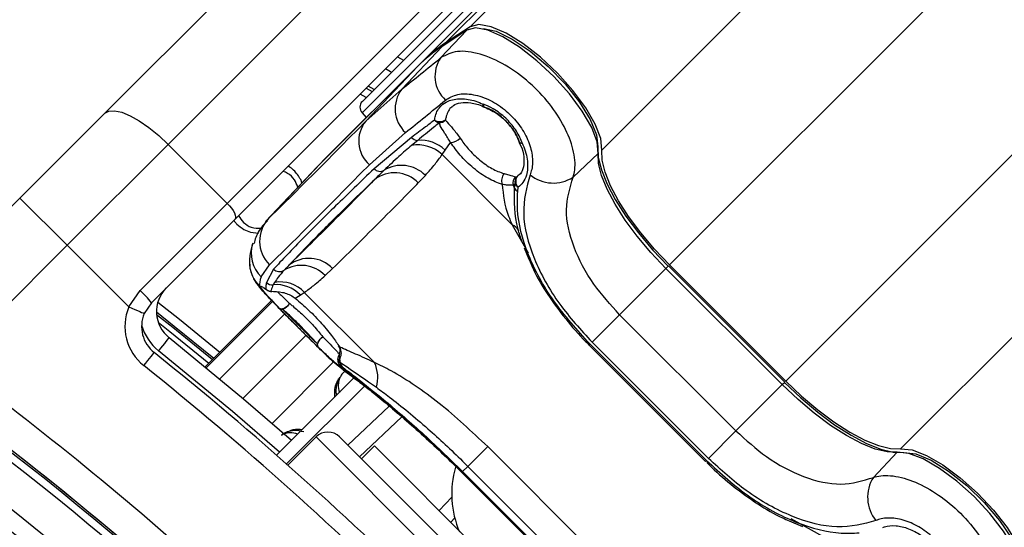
# Model space of a CAD drawing. Header units: millimetres. Extents: x 10 to 13239, y 20 to 10604.
# Tile 78 of 132: x 3975 to 4034, y 7207 to 7237. Entities that reach past the tile are written whole.
import ezdxf

# ---------------------------------------------------------------- set-up
doc = ezdxf.new("R2010")
doc.units = ezdxf.units.MM

msp = doc.modelspace()

# ---------------------------------------------------------------- linework, layer by layer
at = {"color": 8, "linetype": 'Continuous', "lineweight": 25}
for p, q in [((4002.251, 7236.711), (4722.735, 7957.195)), ((4010.136, 7229.325), (4731.378, 7950.566)), ((4028.026, 7211.435), (4749.267, 7932.675)), ((4014.184, 7222.445), (4038.894, 7247.156)), ((4021.147, 7215.482), (4045.858, 7240.193)), ((4003.075, 7238.846), (3995.78, 7231.552)), ((3996.032, 7233.039), (3996.39, 7232.832)), ((3996.51, 7232.952), (3996.152, 7233.159)), ((3996.025, 7232.466), (3995.666, 7232.673)), ((3990.176, 7225.227), (3990.1, 7225.116)), ((4004.773, 7224.852), (4005.724, 7223.172)), ((4013.977, 7222.239), (4014.123, 7222.384)), ((3990.364, 7220.311), (3986.387, 7216.334)), ((3986.443, 7216.288), (3990.414, 7220.26)), ((3991.153, 7219.507), (3987.259, 7215.613)), ((3992.428, 7218.228), (3988.648, 7214.449)), ((3994.07, 7216.636), (3990.392, 7212.957)), ((4020.94, 7215.275), (4021.086, 7215.421)), ((3998.164, 7213.35), (3995.631, 7210.947)), ((4010.842, 7194.321), (3993.023, 7212.14)), ((4001.756, 7210.018), (4001.77, 7210.032)), ((4000.392, 7207.742), (4001.151, 7208.542)), ((4023.554, 7206.071), (4021.477, 7207.247))]:
    msp.add_line(p, q, dxfattribs=at)
at = {"color": 7, "linetype": 'Continuous', "lineweight": 25}
for p, q in [((4000.782, 7235.746), (4605.219, 7840.183)), ((3999.31, 7234.55), (4597.33, 7832.57)), ((3980.377, 7231.526), (4010.364, 7261.513)), ((4014.16, 7259.652), (3984.172, 7229.665)), ((3987.708, 7226.13), (4017.695, 7256.117)), ((4018.16, 7255.168), (3988.173, 7225.181)), ((3995.798, 7232.24), (4002.739, 7239.181)), ((4000.5, 7234.86), (4002.052, 7236.501)), ((4002.052, 7236.501), (4000.582, 7235.535)), ((4002.099, 7236.54), (4000.629, 7235.574)), ((4002.251, 7236.711), (4000.782, 7235.746)), ((3998.156, 7232.97), (4000.582, 7235.535)), ((3999.31, 7234.55), (3993.478, 7228.717)), ((3997.909, 7234.916), (3998.265, 7234.706)), ((3999.111, 7234.339), (3993.279, 7228.507)), ((3999.116, 7234.345), (3993.284, 7228.512)), ((3996.009, 7231.06), (3999.111, 7234.339)), ((3999.116, 7234.345), (3999.111, 7234.339)), ((3998.156, 7232.97), (3996.009, 7231.06)), ((3996.51, 7232.952), (3996.152, 7233.159)), ((4003.11, 7231.898), (4003.133, 7231.885)), ((3975.298, 7226.447), (3980.377, 7231.526)), ((3995.78, 7231.552), (3996.032, 7231.272)), ((3996.217, 7228.44), (3998.377, 7230.371)), ((3998.734, 7230.08), (3996.502, 7228.209)), ((3999.115, 7229.904), (3998.744, 7229.596)), ((4005.196, 7229.815), (4005.182, 7229.837)), ((3984.172, 7229.665), (3978.126, 7223.619)), ((3987.708, 7226.13), (3984.172, 7229.665)), ((4000.576, 7229.049), (4000.756, 7229.321)), ((4000.756, 7229.321), (4001.084, 7229.772)), ((4005.17, 7229.806), (4005.338, 7229.448)), ((4000.576, 7229.049), (4004.773, 7224.852)), ((4008.42, 7227.698), (4009.925, 7229.125)), ((3993.101, 7228.325), (3990, 7225.045)), ((3990.176, 7225.227), (3993.279, 7228.507)), ((3993.284, 7228.512), (3993.279, 7228.507)), ((3999.146, 7227.354), (3999.57, 7227.808)), ((4004.964, 7227.721), (4005.067, 7227.735)), ((4005.067, 7227.735), (4005.205, 7227.876)), ((4004.941, 7227.298), (4004.83, 7227.23)), ((4004.909, 7227.045), (4004.941, 7227.298)), ((4005.1, 7226.841), (4005.13, 7227.093)), ((3968.068, 7219.218), (3975.298, 7226.447)), ((3975.298, 7226.447), (3978.126, 7223.619)), ((3982.491, 7220.913), (3987.708, 7226.13)), ((3988.173, 7225.181), (3983.165, 7220.172)), ((3988.108, 7225.115), (3988.15, 7225.039)), ((3989.093, 7224.415), (3989.582, 7224.348)), ((3978.126, 7223.619), (3971.12, 7216.613)), ((3981.817, 7219.928), (3978.126, 7223.619)), ((4005.485, 7223.461), (4005.773, 7222.789)), ((3989.734, 7221.728), (3990.236, 7222.459)), ((3990.484, 7222.19), (3990.051, 7221.397)), ((3993.564, 7221.802), (3994.019, 7222.227)), ((4011.203, 7219.465), (4013.977, 7222.239)), ((4020.94, 7215.275), (4013.977, 7222.239)), ((4021.086, 7215.421), (4014.123, 7222.384)), ((4021.147, 7215.482), (4014.184, 7222.445)), ((3990.547, 7221.399), (3990.467, 7221.257)), ((3981.817, 7219.928), (3982.491, 7220.913)), ((3991.767, 7220.454), (3992.078, 7220.643)), ((3992.078, 7220.643), (3992.323, 7220.797)), ((3996.52, 7216.6), (3992.323, 7220.797)), ((3983.165, 7220.172), (3982.738, 7219.538)), ((3990.364, 7220.311), (3986.387, 7216.334)), ((4011.203, 7219.465), (4009.553, 7217.814)), ((4011.203, 7219.465), (4018.166, 7212.502)), ((4009.433, 7217.695), (4009.382, 7217.644)), ((4009.382, 7217.644), (4016.346, 7210.681)), ((4009.433, 7217.695), (4016.396, 7210.732)), ((4016.516, 7210.851), (4009.553, 7217.814)), ((3994.446, 7217.113), (3994.416, 7217.079)), ((3994.445, 7216.845), (3994.347, 7216.704)), ((3994.347, 7216.704), (3994.478, 7216.614)), ((3994.465, 7216.429), (3994.593, 7216.333)), ((3990.662, 7211.053), (3995.324, 7215.714)), ((3991.264, 7210.523), (3995.968, 7215.227)), ((4018.166, 7212.502), (4020.94, 7215.275)), ((3994.932, 7211.646), (3997.407, 7213.994)), ((4018.166, 7212.502), (4016.516, 7210.851)), ((3993.023, 7212.14), (3991.339, 7210.456)), ((4010.842, 7195.736), (3994.437, 7212.14)), ((3996.523, 7211.61), (3995.745, 7210.832)), ((3996.523, 7211.61), (4010.312, 7197.822)), ((4003.302, 7211.564), (4002.116, 7210.378)), ((4003.302, 7211.564), (4010.266, 7204.601)), ((4026.399, 7209.718), (4027.826, 7211.224)), ((4001.803, 7210.065), (4002.116, 7210.378)), ((4009.08, 7203.415), (4002.116, 7210.378)), ((4016.396, 7210.732), (4016.346, 7210.681)), ((4001.756, 7210.017), (4008.719, 7203.054)), ((4001.77, 7210.032), (4008.733, 7203.068)), ((4008.766, 7203.101), (4001.803, 7210.065)), ((4001.334, 7207.299), (4001.091, 7207.043)), ((4021.36, 7207.124), (4022.162, 7206.786))]:
    msp.add_line(p, q, dxfattribs=at)
at = {"color": 7, "linetype": 'Continuous', "lineweight": 25, "flags": 128}
for points in [[(4009.925, 7229.125), (4009.858, 7229.81), (4009.53, 7230.672), (4008.963, 7231.655), (4008.192, 7232.695), (4007.268, 7233.724), (4006.252, 7234.677), (4005.208, 7235.49), (4004.205, 7236.112), (4003.307, 7236.502), (4002.574, 7236.634), (4002.052, 7236.501)], [(4002.099, 7236.54), (4002.095, 7236.537), (4002.052, 7236.501)], [(4010.136, 7229.325), (4010.069, 7230.011), (4009.741, 7230.874), (4009.172, 7231.858), (4008.4, 7232.9), (4007.475, 7233.931), (4006.457, 7234.885), (4005.412, 7235.7), (4004.407, 7236.322), (4003.508, 7236.713), (4002.774, 7236.845), (4002.251, 7236.711)], [(4003.047, 7236.613), (4003.809, 7236.435), (4004.775, 7235.967), (4005.841, 7235.246), (4006.921, 7234.328), (4007.933, 7233.285), (4008.796, 7232.2), (4009.443, 7231.157), (4009.823, 7230.238), (4009.907, 7229.516)], [(4000.629, 7235.574), (4000.625, 7235.571), (4000.582, 7235.535)], [(3997.535, 7233.976), (3997.484, 7234.006), (3997.178, 7234.185)], [(3980.377, 7231.526), (3980.62, 7231.661), (3980.962, 7231.681), (3981.391, 7231.587), (3981.889, 7231.382), (3982.438, 7231.073), (3983.016, 7230.674), (3983.602, 7230.198), (3984.172, 7229.665)], [(4009.907, 7229.516), (4009.925, 7228.887), (4010.108, 7228.137), (4010.451, 7227.286), (4010.945, 7226.357), (4011.576, 7225.374), (4012.328, 7224.365), (4013.18, 7223.355), (4014.11, 7222.372)], [(4014.184, 7222.445), (4013.288, 7223.392), (4012.467, 7224.364), (4011.743, 7225.337), (4011.136, 7226.283), (4010.66, 7227.177), (4010.33, 7227.997), (4010.154, 7228.719), (4010.136, 7229.325)], [(3993.202, 7228.429), (3993.313, 7228.548), (3993.478, 7228.717)], [(4013.977, 7222.239), (4013.08, 7223.186), (4012.259, 7224.16), (4011.534, 7225.133), (4010.926, 7226.08), (4010.45, 7226.975), (4010.12, 7227.796), (4009.943, 7228.518), (4009.925, 7229.125)], [(3993.279, 7228.507), (3993.114, 7228.338), (3993.101, 7228.325)], [(3987.708, 7226.13), (3987.841, 7225.987), (3987.96, 7225.841), (3988.06, 7225.696), (3988.137, 7225.559), (3988.188, 7225.434), (3988.212, 7225.327), (3988.207, 7225.241), (3988.173, 7225.181)], [(3990.012, 7221.005), (3990.072, 7220.952), (3990.076, 7220.949)], [(3990.314, 7220.863), (3990.356, 7220.858), (3990.383, 7220.858)], [(3981.817, 7219.928), (3981.997, 7219.852), (3982.169, 7219.779), (3982.329, 7219.712), (3982.468, 7219.653), (3982.583, 7219.604), (3982.668, 7219.568), (3982.72, 7219.546), (3982.738, 7219.538)], [(3990.822, 7219.859), (3990.874, 7219.829), (3990.941, 7219.819), (3991.02, 7219.829), (3991.108, 7219.859), (3991.198, 7219.907), (3991.288, 7219.971), (3991.372, 7220.048), (3991.446, 7220.133)], [(3983.472, 7219.627), (3984.528, 7218.786), (3986.906, 7216.854)], [(3984.223, 7218.088), (3984.211, 7218.073), (3984.175, 7218.029), (3984.117, 7217.957), (3984.04, 7217.86), (3983.945, 7217.741), (3983.837, 7217.606), (3983.72, 7217.46), (3983.598, 7217.307)], [(3984.223, 7218.088), (3988.678, 7214.424), (3991.554, 7211.945)], [(3993.158, 7217.523), (3993.128, 7217.575), (3993.118, 7217.642), (3993.128, 7217.721), (3993.158, 7217.808), (3993.206, 7217.899), (3993.27, 7217.989), (3993.347, 7218.073), (3993.432, 7218.146)], [(3982.706, 7216.415), (3982.828, 7216.567), (3982.945, 7216.714), (3983.053, 7216.849), (3983.147, 7216.967), (3983.225, 7217.065), (3983.283, 7217.137), (3983.318, 7217.181), (3983.33, 7217.196)], [(3994.428, 7217.126), (3994.416, 7217.078), (3994.415, 7217.07)], [(3994.656, 7216.148), (3994.647, 7216.155), (3994.375, 7216.384)], [(4027.826, 7211.224), (4027.22, 7211.241), (4026.497, 7211.418), (4025.677, 7211.749), (4024.781, 7212.224), (4023.834, 7212.833), (4022.861, 7213.557), (4021.888, 7214.379), (4020.94, 7215.275)], [(4021.073, 7215.409), (4022.056, 7214.478), (4023.066, 7213.626), (4024.076, 7212.874), (4025.058, 7212.243), (4025.987, 7211.75), (4026.838, 7211.407), (4027.588, 7211.224), (4028.217, 7211.205)], [(4021.147, 7215.482), (4022.094, 7214.587), (4023.066, 7213.766), (4024.038, 7213.042), (4024.984, 7212.434), (4025.879, 7211.959), (4026.698, 7211.629), (4027.42, 7211.452), (4028.026, 7211.435)], [(4035.202, 7203.351), (4035.336, 7203.872), (4035.203, 7204.606), (4034.814, 7205.503), (4034.192, 7206.506), (4033.378, 7207.55), (4032.426, 7208.567), (4031.396, 7209.49), (4030.356, 7210.261), (4029.373, 7210.829), (4028.511, 7211.157), (4027.826, 7211.224)], [(4028.026, 7211.435), (4028.712, 7211.368), (4029.576, 7211.039), (4030.56, 7210.471), (4031.601, 7209.699), (4032.633, 7208.774), (4033.586, 7207.755), (4034.401, 7206.71), (4035.024, 7205.706), (4035.414, 7204.807), (4035.547, 7204.072), (4035.413, 7203.55)], [(4028.217, 7211.205), (4028.94, 7211.122), (4029.859, 7210.742), (4030.901, 7210.095), (4031.987, 7209.232), (4033.029, 7208.22), (4033.947, 7207.139), (4034.669, 7206.074), (4035.137, 7205.108), (4035.308, 7204.421)]]:
    msp.add_lwpolyline(points, dxfattribs=at)
at = {"color": 8, "linetype": 'Continuous', "lineweight": 25, "flags": 128}
for points in [[(4003.102, 7231.898), (4003.09, 7231.904), (4003.057, 7231.941), (4003.038, 7231.998), (4003.032, 7232.074)], [(4005.372, 7229.737), (4005.296, 7229.742), (4005.238, 7229.762), (4005.202, 7229.795), (4005.196, 7229.805)], [(3987.261, 7217.209), (3984.841, 7219.176), (3983.549, 7220.202)], [(3986.818, 7216.766), (3984.451, 7218.689), (3983.48, 7219.462)], [(3983.576, 7219.013), (3984.268, 7218.461), (3986.611, 7216.558)], [(3990.846, 7211.236), (3988.032, 7213.66), (3983.598, 7217.307)]]:
    msp.add_lwpolyline(points, dxfattribs=at)
at = {"color": 7, "linetype": 'Continuous', "lineweight": 25}
for centre, radius, start, end in [((4005.873, 7227.977), 9.288, 123.2426, 134.95639), ((4005.673, 7227.768), 9.287, 123.24233, 134.95657), ((4002.081, 7233.743), 1.936, 144.75652, 227.57334), ((3999.714, 7231.794), 1.952, 142.94525, 226.78733), ((3996.152, 7231.886), 0.5, 135, 222), ((4003.28, 7232.08), 0.249, 181.24677, 226.84877), ((4003.31, 7232.352), 0.5, 245.2188, 249.23946), ((3997.471, 7229.857), 1.893, 140.56669, 228.48933), ((4000.436, 7231.648), 0.617, 239.49969, 303.1833), ((4000.533, 7231.481), 0.549, 221.62412, 255.95954), ((4000.361, 7231.501), 0.554, 273.97079, 318.14295), ((3999.121, 7230.418), 0.514, 221.16952, 269.33189), ((3999.293, 7227.804), 2.108, 46.03708, 94.84277), ((4000.966, 7230.745), 0.98, 276.90383, 314.12991), ((4005.65, 7230.015), 0.5, 200.81644, 204.84361), ((3999.132, 7227.552), 2.08, 46.0305, 100.75433), ((4005.377, 7229.985), 0.248, 223.20486, 268.84175), ((3996.862, 7228.534), 0.485, 222.14624, 299.11645), ((3998.146, 7226.42), 1.989, 44.25964, 121.79646), ((3997.727, 7226.002), 1.959, 43.60222, 128.02521), ((4004.807, 7227.491), 0.676, 141.1631, 199.23637), ((4005.333, 7227.357), 0.518, 135.36787, 194.24476), ((4005.426, 7227.394), 0.494, 136.51912, 191.17909), ((4005.47, 7227.45), 0.493, 144.77659, 226.31821), ((4007.23, 7229.562), 2.212, 230.9389, 302.55556), ((4003.5, 7226.554), 1.492, 19.23127, 26.93029), ((4005.294, 7227.213), 0.42, 203.54687, 242.48789), ((4005.34, 7227.476), 0.437, 203.97055, 241.16447), ((3991.629, 7223.874), 1.985, 137.02651, 225.44203), ((3989.596, 7226.176), 1.839, 218.18077, 224.49494), ((3992.601, 7220.883), 1.954, 43.44262, 128.03344), ((3991.036, 7222.585), 1.99, 183.64487, 225.19606), ((3990.838, 7222.542), 0.499, 224.74901, 303.24866), ((3992.141, 7220.462), 1.955, 43.27033, 121.76583), ((3985.471, 7219.65), 2, 135, 231.35649), ((3990.363, 7221.362), 0.501, 225.41039, 264.39511), ((3990.404, 7221.757), 0.504, 225.59201, 277.19755), ((3990.634, 7219.274), 1.99, 43.48301, 94.81108), ((3990.878, 7219.453), 1.974, 42.90987, 99.64454), ((3978.873, 7216.942), 5.372, 36.96746, 47.66111), ((3990.364, 7221.358), 0.5, 234.85744, 272.20977), ((3852.097, 7053.395), 199.889, 33.6328, 56.3672), ((3852.097, 7053.395), 200, 46.33751, 56.3672), ((3852.097, 7053.395), 200, 49.14741, 56.3672), ((3984.579, 7218.758), 3, 157.04166, 231.35649), ((3990.981, 7220.047), 0.246, 229.88558, 279.51048), ((3990.795, 7220.535), 0.765, 287.24728, 328.26053), ((3852.097, 7053.395), 199.431, 33.6328, 56.3672), ((3984.579, 7218.758), 2, 157.04166, 231.35649), ((3993.835, 7217.496), 0.765, 121.76176, 162.76381), ((3852.097, 7053.395), 197.208, 33.6328, 56.3672), ((3993.347, 7217.682), 0.246, 170.45612, 220.10433), ((3853.44, 7054.738), 208, 38.64351, 51.35649), ((3994.818, 7216.781), 0.5, 148.07247, 187.35698), ((3852.097, 7053.395), 196.166, 33.6328, 56.3672), ((3851.544, 7053.808), 202, 47.92764, 53.70356), ((3853.44, 7054.738), 207, 38.64351, 51.35649), ((3994.791, 7216.732), 0.445, 183.51778, 222.88891), ((3992.476, 7216.448), 2.009, 4.74692, 11.38911), ((3994.916, 7216.629), 0.438, 182.0045, 222.51315), ((3994.665, 7215.707), 2.059, 343.3146, 25.70371), ((3993.73, 7211.433), 1, 45, 135), ((4006.874, 7208.725), 5.726, 163.69649, 203.38665), ((4028.264, 7208.528), 2.212, 147.44444, 219.0611)]:
    msp.add_arc(centre, radius, start, end, dxfattribs=at)
at = {"color": 8, "linetype": 'Continuous', "lineweight": 25}
for centre, radius, start, end in [((4004.227, 7223.824), 1.164, 36.43808, 62.04838), ((3991.12, 7223.142), 1.98, 162.26582, 225.56765), ((3985.471, 7219.65), 3, 195.5484, 231.35649), ((3994.762, 7216.821), 0.431, 148.68057, 195.77208), ((3994.815, 7217.009), 0.405, 171.29865, 203.96349), ((3994.813, 7216.781), 0.495, 186.79396, 225.34295)]:
    msp.add_arc(centre, radius, start, end, dxfattribs=at)
at = {"color": 7, "linetype": 'Continuous', "lineweight": 25}
for centre, major_axis, ratio, start_param, end_param in [((4042.822, 7282.235), (55.73, 55.851), 0.074684, 3.711666, 3.778537), ((4044.234, 7280.827), (57.144, 57.265), 0.072837, 3.71167, 3.778541), ((4043.527, 7281.464), (54.416, 57.166), 0.008843, 3.330719, 3.64138), ((4044.975, 7280.085), (55.83, 58.58), 0.008624, 3.33073, 3.641391), ((4044.234, 7280.827), (54.5, 59.91), 0.055413, 3.019777, 3.086648)]:
    msp.add_ellipse(centre, major_axis=major_axis, ratio=ratio, start_param=start_param, end_param=end_param, dxfattribs=at)
for points, knots in [([(4008.42, 7227.698), (4008.456, 7227.839), (4008.579, 7228.315), (4008.485, 7229.327), (4007.95, 7230.717), (4007.036, 7232.12), (4005.804, 7233.421), (4004.337, 7234.487), (4002.815, 7235.146), (4001.419, 7235.33), (4000.806, 7235.017), (4000.5, 7234.86)], [0, 0, 0, 0, 0.049825, 0.167556, 0.280576, 0.391779, 0.505297, 0.624318, 0.748662, 0.874603, 1, 1, 1, 1]), ([(4000.123, 7231.116), (4000.136, 7231.201), (4000.191, 7231.547), (4000.443, 7231.961), (4000.975, 7232.314), (4001.667, 7232.445), (4002.425, 7232.327), (4002.884, 7232.136), (4003.032, 7232.074)], [0, 0, 0, 0, 0.075374, 0.307283, 0.457789, 0.683205, 0.897771, 1, 1, 1, 1]), ([(4000.775, 7232.315), (4001.002, 7232.449), (4001.453, 7232.716), (4002.423, 7232.698), (4003.454, 7232.353), (4004.422, 7231.708), (4005.203, 7230.872), (4005.743, 7229.941), (4006.01, 7228.994), (4005.996, 7228.29), (4005.873, 7227.947), (4005.836, 7227.845)], [0, 0, 0, 0, 0.1282871, 0.2558957, 0.3797548, 0.4964888, 0.6073075, 0.716727, 0.8296466, 0.9490947, 1, 1, 1, 1]), ([(4001.192, 7231.912), (4001.212, 7231.938), (4001.31, 7232.068), (4001.657, 7232.178), (4002.279, 7232.181), (4002.802, 7232.053), (4003.083, 7231.904), (4003.1, 7231.895)], [0, 0, 0, 0, 0.076395, 0.383344, 0.672902, 0.980305, 1, 1, 1, 1]), ([(4005.372, 7229.737), (4005.364, 7229.759), (4005.266, 7230.029), (4004.989, 7230.558), (4004.391, 7231.262), (4003.7, 7231.793), (4003.233, 7231.99), (4003.032, 7232.074)], [0, 0, 0, 0, 0.023022, 0.275112, 0.528003, 0.796136, 1, 1, 1, 1]), ([(4005.196, 7229.815), (4005.183, 7229.85), (4005.078, 7230.132), (4004.784, 7230.655), (4004.205, 7231.278), (4003.62, 7231.689), (4003.256, 7231.839), (4003.11, 7231.898)], [0, 0, 0, 0, 0.0401116, 0.3233719, 0.5842769, 0.8346833, 1, 1, 1, 1]), ([(4003.11, 7231.898), (4003.388, 7231.768), (4003.941, 7231.51), (4004.639, 7230.837), (4005.024, 7230.238), (4005.163, 7229.895), (4005.196, 7229.815)], [0, 0, 0, 0, 0.310146, 0.616145, 0.909851, 1, 1, 1, 1]), ([(4000.123, 7231.116), (3999.942, 7230.981), (3999.47, 7230.627), (3999.015, 7230.289), (3998.734, 7230.08)], [0, 0, 0, 0, 0.381302, 1, 1, 1, 1]), ([(4000.774, 7231.132), (4000.807, 7231.085), (4000.913, 7230.934), (4001.218, 7230.629), (4001.504, 7230.239), (4001.649, 7230.041)], [0, 0, 0, 0, 0.181867, 0.586109, 1, 1, 1, 1]), ([(4000.4, 7230.949), (4000.282, 7230.854), (3999.834, 7230.495), (3999.42, 7230.155), (3999.115, 7229.904)], [0, 0, 0, 0, 0.261948, 1, 1, 1, 1]), ([(4001.084, 7229.772), (4000.959, 7229.973), (4000.707, 7230.379), (4000.483, 7230.719), (4000.42, 7230.893), (4000.4, 7230.949)], [0, 0, 0, 0, 0.402475, 0.811265, 1, 1, 1, 1]), ([(4001.649, 7230.041), (4001.803, 7229.826), (4002.135, 7229.363), (4002.808, 7228.718), (4003.56, 7228.17), (4004.04, 7228), (4004.28, 7227.916)], [0, 0, 0, 0, 0.22482, 0.483443, 0.741572, 1, 1, 1, 1]), ([(3998.744, 7229.596), (3998.489, 7229.379), (3997.907, 7228.883), (3997.389, 7228.389), (3997.098, 7228.111)], [0, 0, 0, 0, 0.437507, 1, 1, 1, 1]), ([(4004.168, 7227.269), (4003.889, 7227.37), (4003.332, 7227.572), (4002.448, 7228.218), (4001.656, 7228.977), (4001.266, 7229.519), (4001.084, 7229.772)], [0, 0, 0, 0, 0.259912, 0.517872, 0.77556, 1, 1, 1, 1]), ([(4005.338, 7229.448), (4005.338, 7229.448), (4005.462, 7229.183), (4005.492, 7228.731), (4005.432, 7228.16), (4005.269, 7227.882), (4005.117, 7227.792), (4005.083, 7227.771)], [0, 0, 0, 0, 0.00022, 0.295005, 0.595638, 0.907658, 1, 1, 1, 1]), ([(4005.372, 7229.737), (4005.386, 7229.706), (4005.55, 7229.342), (4005.736, 7228.644), (4005.675, 7227.88), (4005.441, 7227.374), (4005.227, 7227.181), (4005.13, 7227.093)], [0, 0, 0, 0, 0.028098, 0.329398, 0.630934, 0.832219, 1, 1, 1, 1]), ([(3999.57, 7227.808), (3999.768, 7228.029), (4000.123, 7228.424), (4000.437, 7228.858), (4000.576, 7229.049)], [0, 0, 0, 0, 0.558601, 1, 1, 1, 1]), ([(3996.502, 7228.209), (3995.702, 7227.437), (3994.103, 7225.893), (3992.444, 7224.243), (3991.233, 7223.004), (3990.734, 7222.462), (3990.484, 7222.19)], [0, 0, 0, 0, 0.287941, 0.575886, 0.787476, 1, 1, 1, 1]), ([(3992.181, 7227.351), (3992.158, 7227.419), (3992.095, 7227.601), (3991.855, 7227.944), (3991.597, 7228.246), (3991.36, 7228.335), (3991.336, 7228.344)], [0, 0, 0, 0, 0.159924, 0.430571, 0.943709, 1, 1, 1, 1]), ([(3997.098, 7228.111), (3996.991, 7228.005), (3996.796, 7227.814), (3996.606, 7227.629), (3996.52, 7227.546)], [0, 0, 0, 0, 0.5501, 1, 1, 1, 1]), ([(3991.94, 7227.096), (3991.878, 7227.251), (3991.748, 7227.577), (3991.408, 7227.912), (3991.139, 7228.013), (3991.042, 7228.049)], [0, 0, 0, 0, 0.36634, 0.772334, 1, 1, 1, 1]), ([(3991.397, 7222.422), (3991.886, 7222.938), (3992.775, 7223.875), (3994.607, 7225.693), (3995.947, 7226.99), (3996.52, 7227.546)], [0, 0, 0, 0, 0.4111952, 0.7478089, 1, 1, 1, 1]), ([(3996.52, 7227.546), (3996.397, 7227.42), (3995.704, 7226.714), (3994.435, 7225.432), (3992.85, 7223.85), (3991.833, 7222.851), (3991.397, 7222.422)], [0, 0, 0, 0, 0.0727041, 0.4097567, 0.7468143, 1, 1, 1, 1]), ([(4004.28, 7227.916), (4004.378, 7227.887), (4004.694, 7227.797), (4004.854, 7227.752), (4004.964, 7227.721)], [0, 0, 0, 0, 0.311735, 1, 1, 1, 1]), ([(4005.836, 7227.845), (4005.636, 7227.099), (4005.238, 7225.612), (4005.95, 7222.868), (4007.429, 7220.149), (4008.875, 7218.56), (4009.553, 7217.814)], [0, 0, 0, 0, 0.263201, 0.524729, 0.777185, 1, 1, 1, 1]), ([(4011.203, 7219.465), (4010.661, 7220.064), (4009.507, 7221.341), (4008.352, 7223.554), (4007.841, 7225.817), (4008.226, 7227.07), (4008.42, 7227.698)], [0, 0, 0, 0, 0.223487, 0.476088, 0.737076, 1, 1, 1, 1]), ([(3994.019, 7222.227), (3994.455, 7222.656), (3995.473, 7223.656), (3997.059, 7225.239), (3998.329, 7226.521), (3999.023, 7227.228), (3999.146, 7227.354)], [0, 0, 0, 0, 0.253185, 0.590242, 0.927295, 1, 1, 1, 1]), ([(4004.168, 7227.269), (4004.233, 7226.644), (4004.316, 7225.856), (4004.694, 7225.025), (4004.773, 7224.852)], [0, 0, 0, 0, 0.792383, 1, 1, 1, 1]), ([(4004.83, 7227.23), (4004.722, 7227.215), (4004.567, 7227.195), (4004.26, 7227.252), (4004.168, 7227.269)], [0, 0, 0, 0, 0.700526, 1, 1, 1, 1]), ([(4005.358, 7223.837), (4005.274, 7224.088), (4004.893, 7225.214), (4004.902, 7226.244), (4004.909, 7227.045)], [0, 0, 0, 0, 0.222442, 1, 1, 1, 1]), ([(4009.433, 7217.695), (4008.661, 7218.55), (4007.115, 7220.262), (4005.604, 7223.104), (4005.034, 7225.316), (4005.084, 7226.485), (4005.1, 7226.841)], [0, 0, 0, 0, 0.287424, 0.575722, 0.870973, 1, 1, 1, 1]), ([(3988.381, 7225.388), (3988.475, 7225.247), (3988.668, 7224.956), (3989.16, 7224.64), (3989.552, 7224.641), (3989.763, 7224.641)], [0, 0, 0, 0, 0.305043, 0.626717, 1, 1, 1, 1]), ([(3988.284, 7224.886), (3988.419, 7224.771), (3988.661, 7224.565), (3988.96, 7224.461), (3989.093, 7224.415)], [0, 0, 0, 0, 0.558315, 1, 1, 1, 1]), ([(3990.122, 7225.083), (3990.047, 7225.012), (3989.765, 7224.743), (3989.462, 7224.294), (3989.347, 7223.852), (3989.316, 7223.732)], [0, 0, 0, 0, 0.208856, 0.786676, 1, 1, 1, 1]), ([(3989.23, 7223.729), (3989.203, 7223.638), (3989.119, 7223.351), (3989.039, 7222.955), (3989.048, 7222.571), (3989.05, 7222.459)], [0, 0, 0, 0, 0.247871, 0.7809, 1, 1, 1, 1]), ([(4005.773, 7222.789), (4005.857, 7222.584), (4006.145, 7221.877), (4006.882, 7220.664), (4007.941, 7219.204), (4008.822, 7218.205), (4009.325, 7217.703), (4009.395, 7217.634)], [0, 0, 0, 0, 0.1158771, 0.3987341, 0.6783923, 0.9555251, 1, 1, 1, 1]), ([(3989.061, 7222.488), (3989.06, 7222.443), (3989.052, 7222.25), (3989.143, 7221.941), (3989.282, 7221.614), (3989.436, 7221.367), (3989.615, 7221.128), (3989.88, 7220.822), (3990.319, 7220.354), (3990.938, 7219.722), (3991.458, 7219.197), (3991.758, 7218.898), (3991.805, 7218.851)], [0, 0, 0, 0, 0.022683, 0.098326, 0.163878, 0.222861, 0.300066, 0.436839, 0.618534, 0.788354, 0.966314, 1, 1, 1, 1]), ([(3991.397, 7222.422), (3991.343, 7222.366), (3991.246, 7222.264), (3991.153, 7222.168), (3991.111, 7222.124)], [0, 0, 0, 0, 0.550073, 1, 1, 1, 1]), ([(3991.111, 7222.124), (3990.987, 7221.987), (3990.766, 7221.742), (3990.614, 7221.503), (3990.547, 7221.399)], [0, 0, 0, 0, 0.562486, 1, 1, 1, 1]), ([(3992.323, 7220.797), (3992.515, 7220.936), (3992.949, 7221.25), (3993.344, 7221.604), (3993.564, 7221.802)], [0, 0, 0, 0, 0.441385, 1, 1, 1, 1]), ([(3990.822, 7219.859), (3990.788, 7219.895), (3990.516, 7220.175), (3990.083, 7220.632), (3989.769, 7221.002), (3989.668, 7221.18), (3989.753, 7221.178), (3989.944, 7221.051), (3990.012, 7221.005)], [0, 0, 0, 0, 0.0335351, 0.2636216, 0.4938699, 0.6465132, 0.8743689, 1, 1, 1, 1]), ([(3989.926, 7221.045), (3989.932, 7221.043), (3989.946, 7221.036), (3990.031, 7220.979), (3990.083, 7220.943)], [0, 0, 0, 0, 0.386782, 1, 1, 1, 1]), ([(3990.051, 7221.397), (3990.037, 7221.31), (3990.014, 7221.171), (3990.012, 7221.051), (3990.012, 7221.005)], [0, 0, 0, 0, 0.618384, 1, 1, 1, 1]), ([(3990.467, 7221.257), (3990.412, 7221.141), (3990.345, 7221), (3990.319, 7220.884), (3990.314, 7220.863)], [0, 0, 0, 0, 0.8238938, 1, 1, 1, 1]), ([(3990.314, 7220.863), (3990.54, 7220.863), (3990.945, 7220.861), (3991.487, 7220.655), (3991.727, 7220.483), (3991.767, 7220.454)], [0, 0, 0, 0, 0.5125849, 0.9194733, 1, 1, 1, 1]), ([(3991.767, 7220.454), (3992.04, 7220.224), (3992.586, 7219.764), (3993.381, 7218.934), (3994.022, 7218.143), (3994.3, 7217.723), (3994.428, 7217.529)], [0, 0, 0, 0, 0.258525, 0.51661, 0.775901, 1, 1, 1, 1]), ([(3990.822, 7219.859), (3990.96, 7219.717), (3991.284, 7219.384), (3991.891, 7218.774), (3992.545, 7218.122), (3992.954, 7217.72), (3993.142, 7217.539), (3993.158, 7217.523)], [0, 0, 0, 0, 0.199789, 0.468721, 0.722937, 0.976361, 1, 1, 1, 1]), ([(3991.446, 7220.133), (3991.505, 7220.085), (3991.759, 7219.88), (3992.254, 7219.438), (3992.906, 7218.78), (3993.256, 7218.359), (3993.432, 7218.146)], [0, 0, 0, 0, 0.089939, 0.383871, 0.690081, 1, 1, 1, 1]), ([(3993.104, 7217.722), (3992.91, 7217.936), (3992.524, 7218.36), (3991.841, 7219.047), (3991.335, 7219.524), (3991.081, 7219.751), (3991.022, 7219.804)], [0, 0, 0, 0, 0.309755, 0.616294, 0.910263, 1, 1, 1, 1]), ([(3991.022, 7219.804), (3991.177, 7219.645), (3991.499, 7219.313), (3992.078, 7218.732), (3992.644, 7218.169), (3992.954, 7217.868), (3993.104, 7217.722)], [0, 0, 0, 0, 0.248197, 0.515145, 0.766565, 1, 1, 1, 1]), ([(3991.805, 7218.851), (3992.001, 7218.655), (3992.439, 7218.217), (3993.093, 7217.568), (3993.716, 7216.958), (3994.034, 7216.667), (3994.196, 7216.519)], [0, 0, 0, 0, 0.20752, 0.463305, 0.724636, 1, 1, 1, 1]), ([(3994.375, 7216.384), (3994.267, 7216.47), (3994.051, 7216.642), (3993.423, 7217.244), (3992.662, 7217.995), (3992.081, 7218.573), (3991.814, 7218.842), (3991.805, 7218.851)], [0, 0, 0, 0, 0.2581436, 0.5146192, 0.7604421, 0.9919196, 1, 1, 1, 1]), ([(3994.465, 7216.429), (3994.465, 7216.421), (3994.465, 7216.377), (3994.356, 7216.43), (3994.035, 7216.694), (3993.649, 7217.048), (3993.292, 7217.394), (3993.158, 7217.523)], [0, 0, 0, 0, 0.059365, 0.368052, 0.548002, 0.831023, 1, 1, 1, 1]), ([(3994.348, 7217.607), (3994.361, 7217.588), (3994.454, 7217.459), (3994.466, 7217.264), (3994.432, 7217.167), (3994.422, 7217.138)], [0, 0, 0, 0, 0.106185, 0.732443, 1, 1, 1, 1]), ([(3994.428, 7217.529), (3994.475, 7217.4), (3994.568, 7217.145), (3994.486, 7216.944), (3994.445, 7216.845)], [0, 0, 0, 0, 0.5028983, 1, 1, 1, 1]), ([(3996.52, 7216.6), (3996.131, 7216.779), (3995.341, 7217.141), (3994.719, 7217.399), (3994.438, 7217.525), (3994.428, 7217.529)], [0, 0, 0, 0, 0.484661, 0.983093, 1, 1, 1, 1]), ([(3994.436, 7217.153), (3994.426, 7217.124), (3994.409, 7217.069), (3994.402, 7217.061), (3994.399, 7217.058)], [0, 0, 0, 0, 0.529414, 1, 1, 1, 1]), ([(3994.444, 7217.109), (3994.447, 7217.107), (3994.457, 7217.097), (3994.451, 7217.106), (3994.446, 7217.113)], [0, 0, 0, 0, 0.214838, 1, 1, 1, 1]), ([(4001.77, 7210.032), (4000.972, 7210.806), (3999.371, 7212.36), (3997.127, 7214.282), (3995.291, 7215.73), (3994.683, 7216.165), (3994.375, 7216.384)], [0, 0, 0, 0, 0.246037, 0.493344, 0.743688, 1, 1, 1, 1]), ([(3994.478, 7216.614), (3994.609, 7216.525), (3995.159, 7216.151), (3995.998, 7215.563), (3996.637, 7215.116)], [0, 0, 0, 0, 0.23875, 1, 1, 1, 1]), ([(3994.593, 7216.333), (3994.787, 7216.187), (3995.425, 7215.707), (3996.978, 7214.478), (3999.324, 7212.471), (4000.977, 7210.866), (4001.803, 7210.065)], [0, 0, 0, 0, 0.129083, 0.424337, 0.712561, 1, 1, 1, 1]), ([(4003.302, 7211.564), (4002.34, 7212.467), (4000.902, 7213.818), (3998.937, 7215.246), (3997.621, 7216.076), (3996.849, 7216.443), (3996.52, 7216.6)], [0, 0, 0, 0, 0.419373, 0.62685, 0.841168, 1, 1, 1, 1]), ([(3994.436, 7215.697), (3994.419, 7215.668), (3994.335, 7215.523), (3994.213, 7215.157), (3994.196, 7214.83), (3994.247, 7214.645), (3994.249, 7214.639)], [0, 0, 0, 0, 0.081368, 0.395277, 0.980233, 1, 1, 1, 1]), ([(3994.655, 7216.148), (3994.68, 7216.131), (3994.782, 7216.06), (3995.157, 7215.787), (3995.808, 7215.292), (3996.69, 7214.594), (3997.722, 7213.74), (3998.869, 7212.748), (4000.076, 7211.646), (4001.056, 7210.719), (4001.605, 7210.163), (4001.752, 7210.014)], [0, 0, 0, 0, 0.037037, 0.156767, 0.2898, 0.424197, 0.558033, 0.689956, 0.821623, 0.952148, 1, 1, 1, 1]), ([(3996.637, 7215.116), (3996.895, 7214.926), (3997.835, 7214.235), (3999.599, 7212.777), (4001.222, 7211.268), (4002.01, 7210.484), (4002.116, 7210.378)], [0, 0, 0, 0, 0.159036, 0.57988, 0.943273, 1, 1, 1, 1]), ([(3992.298, 7212.444), (3992.111, 7212.488), (3991.797, 7212.561), (3991.342, 7212.456), (3991.073, 7212.339), (3990.971, 7212.254), (3990.953, 7212.239)], [0, 0, 0, 0, 0.45692, 0.767865, 0.959152, 1, 1, 1, 1]), ([(4018.166, 7212.502), (4018.766, 7211.96), (4020.043, 7210.805), (4022.255, 7209.651), (4024.519, 7209.139), (4025.771, 7209.525), (4026.399, 7209.718)], [0, 0, 0, 0, 0.223487, 0.476088, 0.737076, 1, 1, 1, 1]), ([(4016.396, 7210.732), (4017.251, 7209.96), (4018.964, 7208.413), (4021.806, 7206.902), (4024.017, 7206.333), (4025.187, 7206.383), (4025.542, 7206.398)], [0, 0, 0, 0, 0.287424, 0.575722, 0.870973, 1, 1, 1, 1]), ([(4016.419, 7210.615), (4016.516, 7210.518), (4017.024, 7210.007), (4018.037, 7209.138), (4019.463, 7208.119), (4020.595, 7207.435), (4021.224, 7207.179), (4021.36, 7207.124)], [0, 0, 0, 0, 0.064669, 0.340145, 0.629572, 0.919968, 1, 1, 1, 1]), ([(4026.546, 7207.134), (4025.801, 7206.935), (4024.314, 7206.536), (4021.57, 7207.248), (4018.851, 7208.728), (4017.261, 7210.173), (4016.516, 7210.851)], [0, 0, 0, 0, 0.263201, 0.524729, 0.777185, 1, 1, 1, 1]), ([(4026.399, 7209.718), (4026.541, 7209.755), (4027.016, 7209.878), (4028.029, 7209.784), (4029.419, 7209.249), (4030.822, 7208.335), (4032.122, 7207.102), (4033.189, 7205.635), (4033.848, 7204.114), (4034.032, 7202.718), (4033.718, 7202.105), (4033.562, 7201.799)], [0, 0, 0, 0, 0.049825, 0.167556, 0.280576, 0.391779, 0.505297, 0.624318, 0.748662, 0.874603, 1, 1, 1, 1]), ([(4031.016, 7202.074), (4031.15, 7202.3), (4031.417, 7202.751), (4031.4, 7203.721), (4031.055, 7204.753), (4030.409, 7205.721), (4029.574, 7206.501), (4028.642, 7207.041), (4027.696, 7207.309), (4026.991, 7207.294), (4026.649, 7207.171), (4026.546, 7207.134)], [0, 0, 0, 0, 0.1282871, 0.2558957, 0.3797548, 0.4964888, 0.6073075, 0.716727, 0.8296466, 0.9490947, 1, 1, 1, 1]), ([(4026.953, 7206.726), (4026.987, 7206.738), (4027.22, 7206.821), (4027.722, 7206.865), (4028.491, 7206.688), (4029.259, 7206.288), (4029.966, 7205.689), (4030.548, 7204.919), (4030.897, 7204.073), (4030.984, 7203.262), (4030.821, 7202.86), (4030.74, 7202.66)], [0, 0, 0, 0, 0.021472, 0.146969, 0.265051, 0.37829, 0.491889, 0.612334, 0.742125, 0.871042, 1, 1, 1, 1])]:
    msp.add_open_spline(points, degree=3, knots=knots, dxfattribs=at)
at = {"color": 8, "linetype": 'Continuous', "lineweight": 25}
for points, knots in [([(4001.187, 7231.928), (4001.179, 7231.923), (4000.987, 7231.795), (4000.85, 7231.51), (4000.789, 7231.206), (4000.774, 7231.132)], [0, 0, 0, 0, 0.032275, 0.762846, 1, 1, 1, 1]), ([(3991.805, 7218.851), (3991.558, 7219.098), (3991.053, 7219.605), (3990.393, 7220.278), (3989.89, 7220.812), (3989.662, 7221.09), (3989.64, 7221.154), (3989.634, 7221.173)], [0, 0, 0, 0, 0.20638, 0.423059, 0.650357, 0.89117, 1, 1, 1, 1]), ([(3990.722, 7220.828), (3990.753, 7220.798), (3990.886, 7220.669), (3991.177, 7220.392), (3991.415, 7220.162), (3991.446, 7220.133)], [0, 0, 0, 0, 0.213297, 0.900155, 1, 1, 1, 1]), ([(3993.432, 7218.146), (3993.542, 7218.032), (3993.836, 7217.727), (3994.14, 7217.407), (3994.39, 7217.15), (3994.424, 7217.124), (3994.444, 7217.109)], [0, 0, 0, 0, 0.1821566, 0.4881297, 0.6830193, 1, 1, 1, 1]), ([(3994.705, 7216.028), (3994.68, 7216.009), (3994.602, 7215.948), (3994.493, 7215.79), (3994.389, 7215.552), (3994.331, 7215.2), (3994.385, 7214.96), (3994.42, 7214.81)], [0, 0, 0, 0, 0.059198, 0.189385, 0.359364, 0.5984, 1, 1, 1, 1]), ([(3994.153, 7214.543), (3994.141, 7214.725), (3994.123, 7215.03), (3994.266, 7215.412), (3994.366, 7215.582), (3994.387, 7215.619)], [0, 0, 0, 0, 0.536903, 0.901808, 1, 1, 1, 1]), ([(3991.927, 7212.317), (3991.778, 7212.353), (3991.53, 7212.411), (3991.182, 7212.359), (3991.01, 7212.267), (3990.955, 7212.237)], [0, 0, 0, 0, 0.507085, 0.84126, 1, 1, 1, 1]), ([(3990.961, 7212.232), (3990.999, 7212.264), (3991.139, 7212.384), (3991.469, 7212.533), (3991.858, 7212.641), (3992.097, 7212.596), (3992.188, 7212.579)], [0, 0, 0, 0, 0.09744, 0.355756, 0.751934, 1, 1, 1, 1])]:
    msp.add_open_spline(points, degree=3, knots=knots, dxfattribs=at)

doc.saveas('drawing.dxf')
